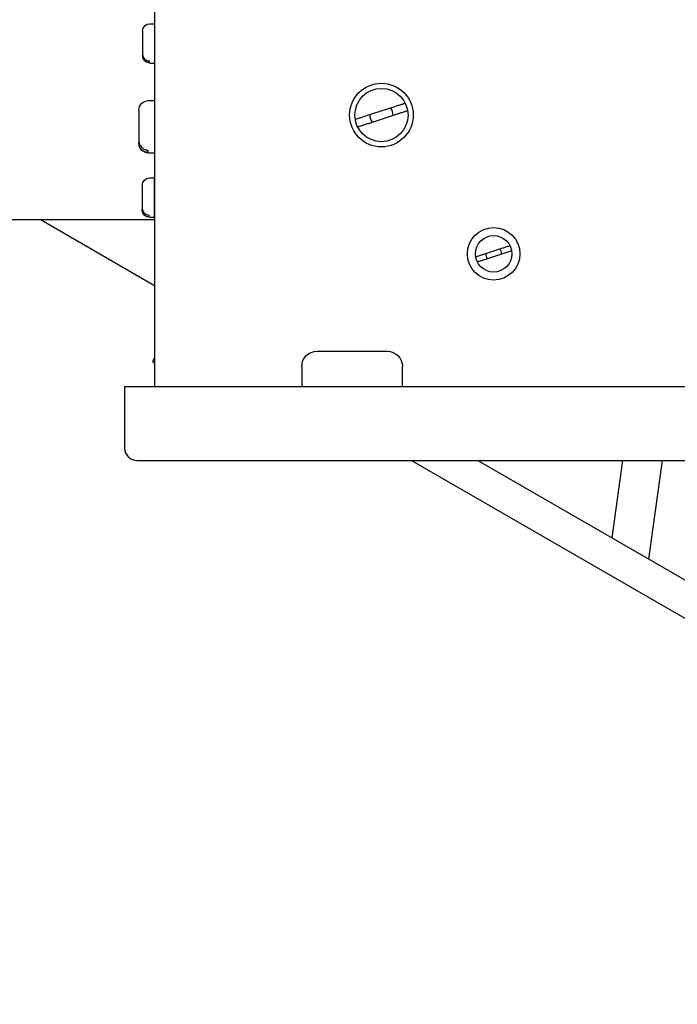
# Model space of a CAD drawing. Header units: inches. Extents: x 1 to 669, y 0 to 417.
# Tile 95 of 256: x 109.26 to 112.62, y 321.24 to 326.27. Entities that reach past the tile are written whole.
import ezdxf

# ---------------------------------------------------------------- set-up
doc = ezdxf.new("R2010")
doc.units = ezdxf.units.IN
doc.header["$LTSCALE"] = 12
doc.header["$MEASUREMENT"] = 0
doc.header["$PDMODE"] = 1
doc.layers.get('Defpoints').update_dxf_attribs({"linetype": 'CONTINUOUS'})
doc.layers.add('D', color=2, linetype='CONTINUOUS')
doc.layers.add('Q', color=4, linetype='CONTINUOUS')
doc.styles.get("Standard").update_dxf_attribs({"font": 'SIMPLEX.SHX', "width": 0.875})
doc.dimstyles.new('STANDARD$0', dxfattribs={"dimscale": 32, "dimtxt": 0.09375, "dimasz": 0.0625, "dimexe": 0.03125, "dimexo": 0.03125, "dimgap": 0.03125, "dimtad": 1, "dimtih": 1, "dimtoh": 1, "dimdec": 4, "dimzin": 12, "dimdsep": 46, "dimlunit": 5, "dimtxsty": 'Standard', "dimcen": -0.03125, "dimclrd": 256, "dimclre": 256, "dimclrt": 256, "dimadec": 0, "dimazin": 0, "dimtfac": 0.875, "dimtdec": 4, "dimtofl": 0, "dimtmove": 0, "dimatfit": 3, "dimfxl": 1, "dimtolj": 1, "dimtzin": 12, "dimlwd": 13, "dimlwe": 13, "dimarcsym": 0})

# ---------------------------------------------------------------- blocks, each defined once
blk = doc.blocks.new('*D22')
at = {"layer": 'D', "lineweight": 13, "transparency": 16777216}
for p, q in [((58.9839, 356.0954), (58.9839, 301.0531)), ((158.9712, 354.6364), (158.9712, 301.0531)), ((60.9839, 302.0531), (156.9712, 302.0531))]:
    blk.add_line(p, q, dxfattribs=at)
at = {"layer": 'D', "transparency": 16777216}
for points in [[(60.9839, 302.3864), (60.9839, 301.7198), (58.9839, 302.0531)], [(156.9712, 302.3864), (156.9712, 301.7198), (158.9712, 302.0531)]]:
    blk.add_solid(points, dxfattribs=at)
at = {"layer": 'Defpoints', "color": 0, "transparency": 16777216}
for p in [(58.9839, 357.0954), (158.9712, 355.6364), (158.9712, 302.0531)]:
    blk.add_point(p, dxfattribs=at)
at = {"layer": 'D', "transparency": 16777216, "insert": (108.9775, 304.5531), "char_height": 3, "attachment_point": 5}
blk.add_mtext('\\A1;100{}{\\C2;%%p1}', dxfattribs=at)
blk = doc.blocks.new('*D23')
at = {"layer": 'D', "lineweight": 13, "transparency": 16777216}
for p, q in [((90.1511, 360.2772), (90.1511, 307.6928)), ((150.1511, 360.2772), (150.1511, 307.6928)), ((92.1511, 308.6928), (148.1511, 308.6928))]:
    blk.add_line(p, q, dxfattribs=at)
at = {"layer": 'D', "transparency": 16777216}
for points in [[(92.1511, 309.0261), (92.1511, 308.3595), (90.1511, 308.6928)], [(148.1511, 309.0261), (148.1511, 308.3595), (150.1511, 308.6928)]]:
    blk.add_solid(points, dxfattribs=at)
at = {"layer": 'Defpoints', "color": 0, "transparency": 16777216}
for p in [(90.1511, 361.2772), (150.1511, 361.2772), (150.1511, 308.6928)]:
    blk.add_point(p, dxfattribs=at)
at = {"layer": 'D', "transparency": 16777216, "insert": (120.1511, 311.1928), "char_height": 3, "attachment_point": 5}
blk.add_mtext('\\A1;60', dxfattribs=at)

msp = doc.modelspace()

# ---------------------------------------------------------------- linework, layer by layer
at = {"layer": 'Q', "extrusion": (-2.44929e-16, -1, -2.22045e-16)}
for p, q in [((109.94414, 326.76994), (109.94414, 324.39982)), ((109.92045, 326.25228), (109.94414, 326.25228)), ((109.88298, 326.21481), (109.88298, 326.08892)), ((109.91891, 326.05264), (109.91891, 326.06205)), ((109.92045, 326.05129), (109.94414, 326.05129)), ((109.9137, 325.85935), (109.94414, 325.85935)), ((109.86395, 325.8096), (109.86395, 325.64243)), ((111.0224, 325.78098), (111.17198, 325.82958)), ((111.18471, 325.7904), (111.03513, 325.7418)), ((109.91165, 325.59427), (109.91165, 325.60675)), ((109.9137, 325.59247), (109.94414, 325.59247)), ((109.91891, 325.46488), (109.9434, 325.46488)), ((109.9434, 325.26389), (109.9434, 325.46488)), ((109.88144, 325.42741), (109.88144, 325.30152)), ((109.9434, 325.41463), (109.94414, 325.41463)), ((109.9434, 325.31414), (109.94414, 325.31414)), ((109.94414, 325.25085), (106.675, 325.25085)), ((109.36426, 325.25085), (109.94414, 324.91605)), ((109.91737, 325.26524), (109.91737, 325.27464)), ((109.91891, 325.26389), (109.9434, 325.26389)), ((111.62152, 325.07381), (111.72376, 325.10703)), ((111.73246, 325.08025), (111.63022, 325.04703)), ((109.94414, 324.54547), (109.9331, 324.52636)), ((110.77535, 324.58009), (111.13208, 324.58009)), ((109.9331, 324.52636), (109.94414, 324.51999)), ((110.69661, 324.50135), (110.69661, 324.39982)), ((111.21082, 324.39982), (111.21082, 324.50135)), ((109.79163, 324.39982), (114.44564, 324.39982)), ((109.79163, 324.39982), (109.79163, 324.08493)), ((110.69635, 324.41102), (110.69635, 324.39982)), ((109.8546, 324.02196), (114.38266, 324.02196)), ((111.25716, 324.02196), (112.79819, 323.13224)), ((111.59676, 324.02196), (113.019, 323.20083)), ((112.28228, 323.62617), (112.33644, 324.02196)), ((112.53778, 324.02196), (112.46887, 323.51844))]:
    msp.add_line(p, q, dxfattribs=at)
at = {"layer": 'Q'}
for centre, radius in [((111.10355, 325.78569), 0.16235), ((111.10355, 325.78569), 0.13604), ((111.67699, 325.07703), 0.13396), ((111.67699, 325.07703), 0.09298)]:
    msp.add_circle(centre, radius, dxfattribs=at)
at = {"layer": 'Q', "extrusion": (5.43852e-32, 2.22045e-16, -1)}
for centre, radius, start, end in [((-109.92045, 326.21481), 0.03747, 360, 90), ((-109.92045, 326.08876), 0.03747, 270, 0), ((-109.9137, 325.8096), 0.04975, 0, 90), ((-109.9137, 325.64223), 0.04975, 270, 0), ((-109.91891, 325.42741), 0.03747, 360, 90), ((-109.91891, 325.30136), 0.03747, 270, 0), ((-110.77535, 324.50135), 0.07874, 0, 90), ((-111.13208, 324.50135), 0.07874, 90, 180)]:
    msp.add_arc(centre, radius, start, end, dxfattribs=at)
at = {"layer": 'Q'}
for centre, radius, start, end in [((111.10355, 325.78569), 0.05953, 357.7561, 38.2439), ((111.10355, 325.78569), 0.05953, 177.7561, 218.2439), ((111.67699, 325.07703), 0.04069, 357.7561, 38.2439), ((111.67699, 325.07703), 0.04069, 177.7561, 218.2439), ((110.73572, 324.40794), 0.03949, 172.08085, 175.53487), ((110.73572, 324.40416), 0.03996, 168.16493, 170.11907), ((109.8546, 324.08493), 0.06298, 180, 270)]:
    msp.add_arc(centre, radius, start, end, dxfattribs=at)
for points in [[(109.88298, 326.21466), (109.88298, 326.21371), (109.88303, 326.21273), (109.8831, 326.21174)], [(109.86395, 325.80939), (109.86395, 325.80814), (109.86401, 325.80684), (109.8641, 325.80552)], [(109.88144, 325.42725), (109.88144, 325.42631), (109.88149, 325.42533), (109.88156, 325.42434)]]:
    msp.add_open_spline(points, degree=3, dxfattribs=at)
for points, knots in [([(109.88298, 326.09832), (109.88298, 326.0938), (109.88407, 326.08847), (109.88762, 326.08019), (109.89069, 326.07574), (109.89722, 326.06944), (109.90184, 326.06646), (109.90993, 326.06324), (109.91466, 326.06225), (109.91891, 326.06205)], [-0.14236295, -0.14236295, -0.14236295, -0.14236295, -0.10614309, -0.10614309, -0.07065231, -0.07065231, -0.03522072, -0.03522072, -0.00384854, -0.00384854, -0.00384854, -0.00384854]), ([(109.91891, 326.05264), (109.91468, 326.05284), (109.90997, 326.05383), (109.90192, 326.05702), (109.89732, 326.05997), (109.89076, 326.06625), (109.88766, 326.07071), (109.88408, 326.07902), (109.88298, 326.08437), (109.88298, 326.08986), (109.88303, 326.09084), (109.8831, 326.09184)], [-0.57277002, -0.57277002, -0.57277002, -0.57277002, -0.54156348, -0.54156348, -0.50630087, -0.50630087, -0.47064527, -0.47064527, -0.43425528, -0.43425528, -0.42669269, -0.42669269, -0.42669269, -0.42669269]), ([(111.17198, 325.82958), (111.17333, 325.83002), (111.17465, 325.83045), (111.18208, 325.83286), (111.18932, 325.83522), (111.20058, 325.83888), (111.20661, 325.84084), (111.21512, 325.8436), (111.21911, 325.8449), (111.22368, 325.84638), (111.22508, 325.84684), (111.22508, 325.84684)], [-0.20295322, -0.20295322, -0.20295322, -0.20295322, -0.19271579, -0.19271579, -0.14345489, -0.14345489, -0.09518813, -0.09518813, -0.04745334, -0.04745334, 0, 0, 0, 0]), ([(111.23781, 325.80765), (111.23781, 325.80765), (111.23641, 325.8072), (111.23184, 325.80572), (111.22785, 325.80442), (111.21934, 325.80166), (111.21331, 325.7997), (111.20205, 325.79604), (111.19481, 325.79368), (111.18738, 325.79127), (111.18606, 325.79084), (111.18471, 325.7904)], [-0.78056838, -0.78056838, -0.78056838, -0.78056838, -0.73311503, -0.73311503, -0.68538025, -0.68538025, -0.63711349, -0.63711349, -0.58785258, -0.58785258, -0.57762187, -0.57762187, -0.57762187, -0.57762187]), ([(110.9693, 325.76373), (110.9693, 325.76373), (110.9707, 325.76418), (110.97527, 325.76567), (110.97926, 325.76696), (110.98776, 325.76973), (110.9938, 325.77169), (111.00506, 325.77535), (111.0123, 325.7777), (111.01973, 325.78011), (111.02105, 325.78054), (111.0224, 325.78098)], [-0.78056446, -0.78056446, -0.78056446, -0.78056446, -0.73311111, -0.73311111, -0.68537633, -0.68537633, -0.63710957, -0.63710957, -0.58784866, -0.58784866, -0.57761124, -0.57761124, -0.57761124, -0.57761124]), ([(111.03513, 325.7418), (111.03378, 325.74136), (111.03246, 325.74093), (111.02503, 325.73852), (111.01779, 325.73617), (111.00653, 325.73251), (111.00049, 325.73055), (110.99199, 325.72778), (110.988, 325.72649), (110.98343, 325.725), (110.98203, 325.72455), (110.98203, 325.72455)], [-0.20294651, -0.20294651, -0.20294651, -0.20294651, -0.19271579, -0.19271579, -0.14345489, -0.14345489, -0.09518813, -0.09518813, -0.04745334, -0.04745334, 0, 0, 0, 0]), ([(109.86395, 325.65492), (109.86395, 325.64889), (109.8654, 325.64179), (109.87016, 325.63074), (109.87427, 325.62482), (109.88298, 325.61648), (109.88909, 325.61256), (109.89978, 325.60833), (109.90603, 325.60702), (109.91165, 325.60675)], [-0.18903307, -0.18903307, -0.18903307, -0.18903307, -0.14071352, -0.14071352, -0.09336912, -0.09336912, -0.04654653, -0.04654653, -0.0051097, -0.0051097, -0.0051097, -0.0051097]), ([(109.91165, 325.59427), (109.906, 325.59454), (109.89972, 325.59585), (109.88899, 325.60013), (109.88285, 325.60408), (109.87418, 325.61246), (109.8701, 325.61836), (109.86538, 325.62936), (109.86395, 325.63643), (109.86395, 325.64369), (109.86401, 325.64499), (109.8641, 325.64631)], [-0.76053801, -0.76053801, -0.76053801, -0.76053801, -0.71888125, -0.71888125, -0.67183428, -0.67183428, -0.62470874, -0.62470874, -0.5766151, -0.5766151, -0.5665733, -0.5665733, -0.5665733, -0.5665733]), ([(109.88144, 325.31092), (109.88144, 325.3064), (109.88252, 325.30107), (109.88608, 325.29279), (109.88915, 325.28834), (109.89568, 325.28204), (109.9003, 325.27906), (109.90839, 325.27584), (109.91311, 325.27485), (109.91737, 325.27464)], [-0.14236295, -0.14236295, -0.14236295, -0.14236295, -0.10614309, -0.10614309, -0.07065231, -0.07065231, -0.03522072, -0.03522072, -0.00384854, -0.00384854, -0.00384854, -0.00384854]), ([(109.91737, 325.26524), (109.91314, 325.26544), (109.90843, 325.26642), (109.90038, 325.26962), (109.89577, 325.27257), (109.88922, 325.27885), (109.88612, 325.2833), (109.88253, 325.29162), (109.88144, 325.29697), (109.88144, 325.30246), (109.88149, 325.30344), (109.88156, 325.30443)], [-0.57277002, -0.57277002, -0.57277002, -0.57277002, -0.54156348, -0.54156348, -0.50630087, -0.50630087, -0.47064527, -0.47064527, -0.43425528, -0.43425528, -0.42669269, -0.42669269, -0.42669269, -0.42669269]), ([(111.72376, 325.10703), (111.72468, 325.10733), (111.72559, 325.10762), (111.73066, 325.10927), (111.73561, 325.11088), (111.74331, 325.11338), (111.74743, 325.11472), (111.75324, 325.11661), (111.75597, 325.1175), (111.7591, 325.11851), (111.76005, 325.11882), (111.76005, 325.11882)], [-0.13871857, -0.13871857, -0.13871857, -0.13871857, -0.13172129, -0.13172129, -0.09805145, -0.09805145, -0.06506111, -0.06506111, -0.03243437, -0.03243437, 0, 0, 0, 0]), ([(111.76875, 325.09204), (111.76875, 325.09204), (111.7678, 325.09173), (111.76468, 325.09072), (111.76195, 325.08983), (111.75613, 325.08794), (111.75201, 325.0866), (111.74431, 325.0841), (111.73936, 325.08249), (111.73429, 325.08084), (111.73338, 325.08055), (111.73246, 325.08025)], [-0.53351598, -0.53351598, -0.53351598, -0.53351598, -0.50108161, -0.50108161, -0.46845488, -0.46845488, -0.43546453, -0.43546453, -0.40179469, -0.40179469, -0.39479741, -0.39479741, -0.39479741, -0.39479741]), ([(111.58523, 325.06202), (111.58523, 325.06202), (111.58618, 325.06233), (111.58931, 325.06334), (111.59204, 325.06423), (111.59785, 325.06612), (111.60197, 325.06746), (111.60967, 325.06996), (111.61462, 325.07157), (111.61969, 325.07322), (111.6206, 325.07351), (111.62152, 325.07381)], [-0.53351598, -0.53351598, -0.53351598, -0.53351598, -0.50108161, -0.50108161, -0.46845488, -0.46845488, -0.43546453, -0.43546453, -0.40179469, -0.40179469, -0.39479741, -0.39479741, -0.39479741, -0.39479741]), ([(111.63022, 325.04703), (111.6293, 325.04673), (111.6284, 325.04644), (111.62332, 325.04479), (111.61837, 325.04318), (111.61067, 325.04068), (111.60655, 325.03934), (111.60074, 325.03745), (111.59801, 325.03656), (111.59488, 325.03555), (111.59393, 325.03524), (111.59393, 325.03524)], [-0.13871857, -0.13871857, -0.13871857, -0.13871857, -0.13172129, -0.13172129, -0.09805145, -0.09805145, -0.06506111, -0.06506111, -0.03243437, -0.03243437, 0, 0, 0, 0])]:
    msp.add_open_spline(points, degree=3, knots=knots, dxfattribs=at)

# ---------------------------------------------------------------- dimensions: what is measured, and where the dimension line sits
at = {"layer": 'D'}
dim = msp.add_linear_dim(base=(150.1511, 308.69279), p1=(90.1511, 361.27725), p2=(150.1511, 361.27725), dimstyle='STANDARD$0', override={"dimarcsym": 1}, dxfattribs=at)
dim.commit()
dim.dimension.update_dxf_attribs({"geometry": '*D23', "text_midpoint": (120.1511, 311.19279)})
dim = msp.add_linear_dim(base=(158.97115, 302.0531), p1=(58.98388, 357.09545), p2=(158.97115, 355.63636), text='<>{}{\\C2;%%p1}', dimstyle='STANDARD$0', override={"dimdec": 0, "dimtp": 1, "dimtm": 1, "dimarcsym": 1}, dxfattribs=at)
dim.commit()
dim.dimension.update_dxf_attribs({"geometry": '*D22', "text_midpoint": (108.97752, 304.5531)})

doc.saveas('drawing.dxf')
